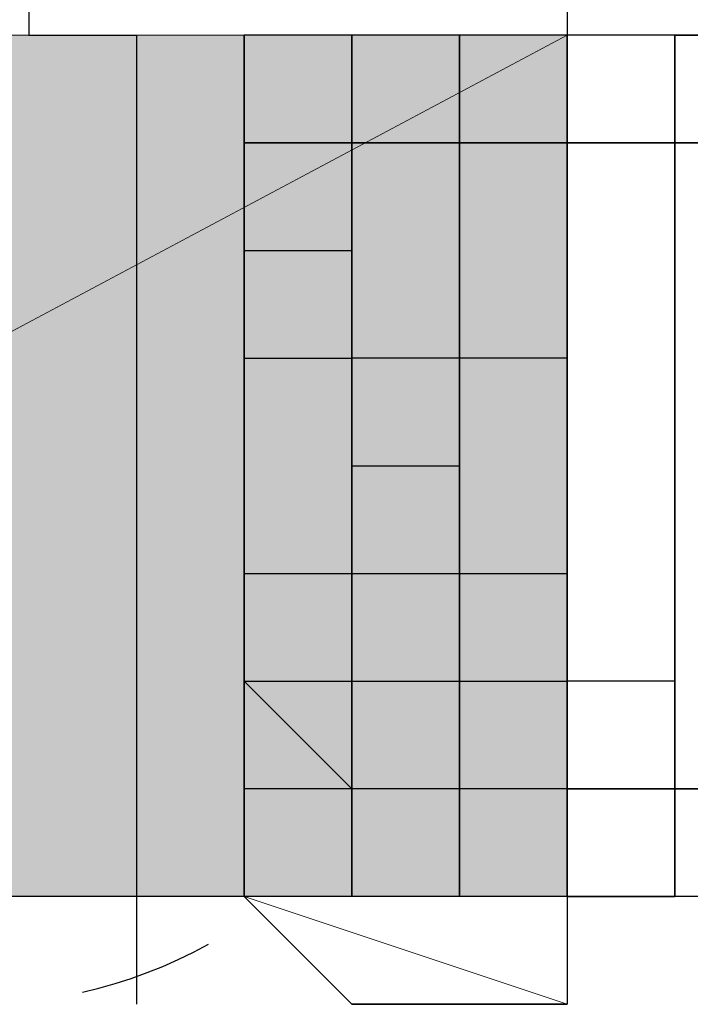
# Model space of a CAD drawing. Header units: millimetres. Extents: x 0 to 420, y 0 to 297.
# Tile 21 of 100: x 65.317 to 65.58, y 194.437 to 194.824. Entities that reach past the tile are written whole.
import ezdxf

# ---------------------------------------------------------------- set-up
doc = ezdxf.new("R2010")
doc.units = ezdxf.units.MM
doc.layers.add('FILL_FFFFFF', color=7, linetype='Continuous', true_color=0xffffff)
doc.layers.add('LINE_FFFFFF', color=7, linetype='Continuous', true_color=0xffffff)
doc.layers.add('LINE_000000', color=7, linetype='Continuous')

msp = doc.modelspace()

# ---------------------------------------------------------------- hatches: boundary and pattern name
at = {"layer": 'FILL_FFFFFF'}
h = msp.add_hatch(color=7, dxfattribs=at)
h.dxf.hatch_style = 1
h.paths.add_polyline_path([(64.89701, 194.818), (65.532, 194.818), (64.89701, 194.47932), (64.89701, 194.818)])
h = msp.add_hatch(color=7, dxfattribs=at)
h.dxf.hatch_style = 1
h.paths.add_polyline_path([(65.532, 194.818), (64.89701, 194.47932), (65.532, 194.47932), (65.532, 194.818)])

# ---------------------------------------------------------------- linework, layer by layer
at = {"layer": 'LINE_000000', "lineweight": 25}
for p, q in [((65.40501, 194.818), (65.40501, 194.818)), ((65.40501, 194.818), (65.40501, 194.77566)), ((65.40501, 194.77566), (65.40501, 194.818)), ((65.40501, 194.818), (65.40501, 194.818)), ((65.40501, 194.818), (65.40501, 194.818)), ((65.40501, 194.818), (65.40501, 194.818)), ((65.44734, 194.818), (65.40501, 194.818)), ((65.40501, 194.818), (65.40501, 194.818)), ((65.40501, 194.818), (65.40501, 194.47932)), ((65.40501, 194.77566), (65.40501, 194.818)), ((65.40501, 194.818), (65.40501, 194.818)), ((65.40501, 194.818), (65.40501, 194.77566)), ((65.40501, 194.818), (65.40501, 194.47932)), ((65.44734, 194.818), (65.44734, 194.818)), ((65.44734, 194.818), (65.44734, 194.77566)), ((65.44734, 194.77566), (65.44734, 194.818)), ((65.44734, 194.818), (65.44734, 194.818)), ((65.44734, 194.818), (65.44734, 194.818)), ((65.48967, 194.818), (65.44734, 194.818)), ((65.44734, 194.818), (65.44734, 194.818)), ((65.44734, 194.818), (65.44734, 194.818)), ((65.44734, 194.818), (65.44734, 194.818)), ((65.44734, 194.818), (65.44734, 194.818)), ((65.44734, 194.77566), (65.44734, 194.818)), ((65.44734, 194.818), (65.44734, 194.818)), ((65.44734, 194.818), (65.44734, 194.77566)), ((65.44734, 194.77566), (65.44734, 194.818)), ((65.44734, 194.818), (65.44734, 194.818)), ((65.44734, 194.818), (65.44734, 194.77566)), ((65.44734, 194.77566), (65.44734, 194.818)), ((65.44734, 194.818), (65.44734, 194.818)), ((65.44734, 194.818), (65.44734, 194.77566)), ((65.44734, 194.818), (65.44734, 194.818)), ((65.48967, 194.818), (65.48967, 194.818)), ((65.48967, 194.818), (65.48967, 194.77566)), ((65.48967, 194.77566), (65.48967, 194.818)), ((65.48967, 194.818), (65.48967, 194.818)), ((65.48967, 194.818), (65.48967, 194.77566)), ((65.48967, 194.77566), (65.48967, 194.818)), ((65.48967, 194.818), (65.48967, 194.818)), ((65.48967, 194.818), (65.48967, 194.818)), ((65.48967, 194.818), (65.48967, 194.818)), ((65.48967, 194.818), (65.48967, 194.818)), ((65.48967, 194.818), (65.48967, 194.818)), ((65.532, 194.818), (65.48967, 194.818)), ((65.48967, 194.818), (65.48967, 194.818)), ((65.48967, 194.818), (65.48967, 194.818)), ((65.48967, 194.77566), (65.48967, 194.818)), ((65.48967, 194.818), (65.48967, 194.818)), ((65.48967, 194.818), (65.48967, 194.77566)), ((65.48967, 194.77566), (65.48967, 194.818)), ((65.48967, 194.818), (65.48967, 194.818)), ((65.48967, 194.818), (65.48967, 194.77566)), ((65.48967, 194.77566), (65.48967, 194.818)), ((65.48967, 194.818), (65.48967, 194.818)), ((65.48967, 194.818), (65.48967, 194.77566)), ((65.48967, 194.77566), (65.48967, 194.818)), ((65.48967, 194.818), (65.48967, 194.818)), ((65.48967, 194.818), (65.48967, 194.77566)), ((65.48967, 194.77566), (65.48967, 194.818)), ((65.48967, 194.818), (65.48967, 194.818)), ((65.48967, 194.818), (65.48967, 194.77566)), ((65.532, 194.818), (65.532, 194.818)), ((65.532, 194.818), (65.532, 194.77566)), ((65.532, 194.77566), (65.532, 194.818)), ((65.532, 194.818), (65.532, 194.818)), ((65.532, 194.818), (65.532, 194.818)), ((65.57434, 194.818), (65.532, 194.818)), ((65.532, 194.818), (65.532, 194.818)), ((65.532, 194.818), (65.532, 194.818)), ((65.532, 194.818), (65.532, 194.818)), ((65.532, 194.818), (65.532, 194.818)), ((65.532, 194.77566), (65.532, 194.818)), ((65.532, 194.818), (65.532, 194.818)), ((65.532, 194.818), (65.532, 194.77566)), ((65.532, 194.77566), (65.532, 194.818)), ((65.532, 194.818), (65.532, 194.818)), ((65.532, 194.818), (65.532, 194.77566)), ((65.532, 194.77566), (65.532, 194.818)), ((65.532, 194.818), (65.532, 194.818)), ((65.532, 194.818), (65.532, 194.77566)), ((65.532, 194.77566), (65.532, 194.818)), ((65.532, 194.818), (65.532, 194.818)), ((65.532, 194.818), (65.532, 194.77566)), ((65.532, 194.818), (65.532, 194.818)), ((65.532, 194.818), (65.532, 194.47932)), ((65.57434, 194.77566), (65.57434, 194.818)), ((65.57434, 194.818), (65.57434, 194.818)), ((65.57434, 194.818), (65.57434, 194.77566)), ((65.57434, 194.77566), (65.57434, 194.818)), ((65.57434, 194.818), (65.57434, 194.818)), ((65.57434, 194.818), (65.61667, 194.818)), ((65.57434, 194.818), (65.57434, 194.818)), ((65.57434, 194.818), (65.57434, 194.818)), ((65.57434, 194.818), (65.57434, 194.818)), ((65.57434, 194.818), (65.57434, 194.818)), ((65.57434, 194.818), (65.57434, 194.818)), ((65.57434, 194.77566), (65.57434, 194.818)), ((65.57434, 194.818), (65.57434, 194.818)), ((65.57434, 194.818), (65.57434, 194.77566)), ((65.57434, 194.77566), (65.57434, 194.818)), ((65.57434, 194.818), (65.57434, 194.818)), ((65.57434, 194.818), (65.57434, 194.77566)), ((65.61667, 194.818), (65.57434, 194.818)), ((65.57434, 194.818), (65.57434, 194.818)), ((65.57434, 194.818), (65.57434, 194.77566)), ((65.57434, 194.77566), (65.57434, 194.818)), ((65.57434, 194.818), (65.57434, 194.818)), ((65.57434, 194.818), (65.57434, 194.77566)), ((65.40501, 194.77566), (65.40501, 194.77566)), ((65.40501, 194.77566), (65.40501, 194.73333)), ((65.40501, 194.77566), (65.40501, 194.77566)), ((65.40501, 194.73333), (65.40501, 194.77566)), ((65.40501, 194.77566), (65.40501, 194.77566)), ((65.82835, 194.77566), (65.40501, 194.77566)), ((65.40501, 194.73333), (65.40501, 194.77566)), ((65.40501, 194.77566), (65.40501, 194.77566)), ((65.40501, 194.77566), (65.40501, 194.73333)), ((65.40501, 194.77566), (65.40501, 194.77566)), ((65.40501, 194.77566), (65.40501, 194.73333)), ((65.40501, 194.73333), (65.40501, 194.77566)), ((65.40501, 194.77566), (65.40501, 194.77566)), ((65.40501, 194.77566), (65.40501, 194.77566)), ((65.40501, 194.77566), (65.40501, 194.73333)), ((65.40501, 194.77566), (65.532, 194.77566)), ((65.44734, 194.77566), (65.44734, 194.77566)), ((65.44734, 194.77566), (65.44734, 194.73333)), ((65.44734, 194.77566), (65.44734, 194.77566)), ((65.44734, 194.73333), (65.44734, 194.77566)), ((65.44734, 194.77566), (65.44734, 194.77566)), ((65.44734, 194.73333), (65.44734, 194.77566)), ((65.44734, 194.77566), (65.44734, 194.77566)), ((65.44734, 194.77566), (65.44734, 194.77566)), ((65.44734, 194.77566), (65.44734, 194.73333)), ((65.44734, 194.77566), (65.44734, 194.73333)), ((65.44734, 194.77566), (65.44734, 194.77566)), ((65.44734, 194.77566), (65.44734, 194.73333)), ((65.44734, 194.73333), (65.44734, 194.77566)), ((65.44734, 194.77566), (65.44734, 194.77566)), ((65.44734, 194.77566), (65.44734, 194.77566)), ((65.44734, 194.73333), (65.44734, 194.77566)), ((65.44734, 194.77566), (65.44734, 194.77566)), ((65.44734, 194.73333), (65.44734, 194.77566)), ((65.44734, 194.77566), (65.44734, 194.77566)), ((65.44734, 194.77566), (65.44734, 194.77566)), ((65.44734, 194.77566), (65.44734, 194.77566)), ((65.44734, 194.77566), (65.44734, 194.73333)), ((65.48967, 194.77566), (65.48967, 194.77566)), ((65.48967, 194.73333), (65.48967, 194.77566)), ((65.48967, 194.77566), (65.48967, 194.77566)), ((65.48967, 194.77566), (65.48967, 194.77566)), ((65.48967, 194.77566), (65.48967, 194.73333)), ((65.48967, 194.73333), (65.48967, 194.77566)), ((65.48967, 194.77566), (65.48967, 194.77566)), ((65.48967, 194.73333), (65.48967, 194.77566)), ((65.48967, 194.77566), (65.48967, 194.77566)), ((65.48967, 194.77566), (65.48967, 194.77566)), ((65.48967, 194.77566), (65.48967, 194.73333)), ((65.48967, 194.73333), (65.48967, 194.77566)), ((65.48967, 194.77566), (65.48967, 194.77566)), ((65.48967, 194.77566), (65.48967, 194.77566)), ((65.48967, 194.77566), (65.532, 194.77566)), ((65.48967, 194.73333), (65.48967, 194.77566)), ((65.48967, 194.77566), (65.48967, 194.77566)), ((65.48967, 194.77566), (65.48967, 194.77566)), ((65.48967, 194.77566), (65.48967, 194.73333)), ((65.48967, 194.73333), (65.48967, 194.77566)), ((65.48967, 194.77566), (65.48967, 194.77566)), ((65.48967, 194.77566), (65.48967, 194.77566)), ((65.48967, 194.77566), (65.48967, 194.73333)), ((65.48967, 194.73333), (65.48967, 194.77566)), ((65.48967, 194.77566), (65.48967, 194.77566)), ((65.48967, 194.77566), (65.48967, 194.77566)), ((65.48967, 194.77566), (65.48967, 194.77566)), ((65.48967, 194.77566), (65.48967, 194.73333)), ((65.532, 194.77566), (65.532, 194.77566)), ((65.532, 194.77566), (65.532, 194.73333)), ((65.532, 194.73333), (65.532, 194.77566)), ((65.532, 194.77566), (65.532, 194.77566)), ((65.532, 194.77566), (65.532, 194.77566)), ((65.532, 194.77566), (65.532, 194.73333)), ((65.532, 194.73333), (65.532, 194.77566)), ((65.532, 194.77566), (65.532, 194.77566)), ((65.532, 194.77566), (65.532, 194.77566)), ((65.532, 194.77566), (65.532, 194.73333)), ((65.532, 194.73333), (65.532, 194.77566)), ((65.532, 194.77566), (65.532, 194.77566)), ((65.532, 194.77566), (65.532, 194.77566)), ((65.532, 194.73333), (65.532, 194.77566)), ((65.532, 194.77566), (65.532, 194.77566)), ((65.532, 194.77566), (65.532, 194.77566)), ((65.532, 194.77566), (65.532, 194.73333)), ((65.532, 194.73333), (65.532, 194.77566)), ((65.532, 194.77566), (65.532, 194.77566)), ((65.532, 194.77566), (65.532, 194.77566)), ((65.532, 194.77566), (65.532, 194.73333)), ((65.57434, 194.73333), (65.57434, 194.77566)), ((65.57434, 194.77566), (65.57434, 194.77566)), ((65.57434, 194.77566), (65.57434, 194.77566)), ((65.57434, 194.77566), (65.57434, 194.73333)), ((65.57434, 194.73333), (65.57434, 194.77566)), ((65.57434, 194.77566), (65.57434, 194.77566)), ((65.57434, 194.73333), (65.57434, 194.77566)), ((65.57434, 194.77566), (65.57434, 194.77566)), ((65.57434, 194.77566), (65.57434, 194.77566)), ((65.57434, 194.77566), (65.57434, 194.73333)), ((65.57434, 194.73333), (65.57434, 194.77566)), ((65.57434, 194.77566), (65.57434, 194.77566)), ((65.57434, 194.77566), (65.61667, 194.77566)), ((65.57434, 194.73333), (65.57434, 194.77566)), ((65.57434, 194.77566), (65.57434, 194.77566)), ((65.57434, 194.77566), (65.57434, 194.77566)), ((65.57434, 194.77566), (65.57434, 194.73333)), ((65.57434, 194.77566), (65.57434, 194.77566)), ((65.57434, 194.77566), (65.57434, 194.73333)), ((65.57434, 194.73333), (65.57434, 194.77566)), ((65.57434, 194.77566), (65.57434, 194.77566)), ((65.57434, 194.77566), (65.57434, 194.77566)), ((65.57434, 194.77566), (65.57434, 194.73333)), ((65.40501, 194.73333), (65.40501, 194.73333)), ((65.40501, 194.73333), (65.40501, 194.691)), ((65.40501, 194.691), (65.40501, 194.73333)), ((65.40501, 194.73333), (65.40501, 194.73333)), ((65.40501, 194.691), (65.40501, 194.73333)), ((65.40501, 194.73333), (65.40501, 194.73333)), ((65.40501, 194.73333), (65.40501, 194.73333)), ((65.40501, 194.73333), (65.40501, 194.73333)), ((65.40501, 194.73333), (65.40501, 194.691)), ((65.40501, 194.691), (65.40501, 194.73333)), ((65.40501, 194.73333), (65.40501, 194.73333)), ((65.40501, 194.73333), (65.40501, 194.73333)), ((65.40501, 194.73333), (65.40501, 194.691)), ((65.44734, 194.73333), (65.44734, 194.73333)), ((65.44734, 194.73333), (65.44734, 194.691)), ((65.44734, 194.691), (65.44734, 194.73333)), ((65.44734, 194.73333), (65.44734, 194.73333)), ((65.44734, 194.691), (65.44734, 194.73333)), ((65.44734, 194.73333), (65.44734, 194.73333)), ((65.44734, 194.73333), (65.44734, 194.73333)), ((65.44734, 194.73333), (65.44734, 194.691)), ((65.44734, 194.73333), (65.44734, 194.73333)), ((65.44734, 194.73333), (65.44734, 194.691)), ((65.44734, 194.73333), (65.44734, 194.73333)), ((65.44734, 194.73333), (65.44734, 194.691)), ((65.44734, 194.691), (65.44734, 194.73333)), ((65.44734, 194.73333), (65.44734, 194.73333)), ((65.44734, 194.691), (65.44734, 194.73333)), ((65.44734, 194.73333), (65.44734, 194.73333)), ((65.44734, 194.73333), (65.44734, 194.73333)), ((65.44734, 194.73333), (65.44734, 194.73333)), ((65.44734, 194.73333), (65.44734, 194.691)), ((65.48967, 194.73333), (65.48967, 194.73333)), ((65.48967, 194.73333), (65.48967, 194.691)), ((65.48967, 194.691), (65.48967, 194.73333)), ((65.48967, 194.73333), (65.48967, 194.73333)), ((65.48967, 194.691), (65.48967, 194.73333)), ((65.48967, 194.73333), (65.48967, 194.73333)), ((65.48967, 194.691), (65.48967, 194.73333)), ((65.48967, 194.73333), (65.48967, 194.73333)), ((65.48967, 194.73333), (65.48967, 194.73333)), ((65.48967, 194.73333), (65.48967, 194.691)), ((65.48967, 194.691), (65.48967, 194.73333)), ((65.48967, 194.73333), (65.48967, 194.73333)), ((65.48967, 194.73333), (65.48967, 194.73333)), ((65.48967, 194.73333), (65.48967, 194.691)), ((65.48967, 194.691), (65.48967, 194.73333)), ((65.48967, 194.73333), (65.48967, 194.73333)), ((65.48967, 194.691), (65.48967, 194.73333)), ((65.48967, 194.73333), (65.48967, 194.73333)), ((65.48967, 194.73333), (65.48967, 194.73333)), ((65.48967, 194.73333), (65.48967, 194.73333)), ((65.48967, 194.73333), (65.48967, 194.691)), ((65.48967, 194.691), (65.48967, 194.73333)), ((65.48967, 194.73333), (65.48967, 194.73333)), ((65.48967, 194.73333), (65.48967, 194.73333)), ((65.48967, 194.73333), (65.48967, 194.691)), ((65.532, 194.73333), (65.532, 194.73333)), ((65.532, 194.73333), (65.532, 194.691)), ((65.532, 194.73333), (65.532, 194.73333)), ((65.532, 194.73333), (65.532, 194.691)), ((65.532, 194.691), (65.532, 194.73333)), ((65.532, 194.73333), (65.532, 194.73333)), ((65.532, 194.73333), (65.532, 194.73333)), ((65.532, 194.73333), (65.532, 194.73333)), ((65.532, 194.73333), (65.532, 194.691)), ((65.532, 194.691), (65.532, 194.73333)), ((65.532, 194.73333), (65.532, 194.73333)), ((65.532, 194.73333), (65.532, 194.73333)), ((65.532, 194.73333), (65.532, 194.691)), ((65.532, 194.73333), (65.532, 194.691)), ((65.532, 194.691), (65.532, 194.73333)), ((65.532, 194.73333), (65.532, 194.73333)), ((65.532, 194.691), (65.532, 194.73333)), ((65.532, 194.73333), (65.532, 194.73333)), ((65.532, 194.691), (65.532, 194.73333)), ((65.532, 194.73333), (65.532, 194.73333)), ((65.532, 194.73333), (65.532, 194.73333)), ((65.532, 194.73333), (65.532, 194.73333)), ((65.532, 194.73333), (65.532, 194.691)), ((65.57434, 194.691), (65.57434, 194.73333)), ((65.57434, 194.73333), (65.57434, 194.73333)), ((65.57434, 194.73333), (65.57434, 194.73333)), ((65.57434, 194.73333), (65.57434, 194.691)), ((65.57434, 194.691), (65.57434, 194.73333)), ((65.57434, 194.73333), (65.57434, 194.73333)), ((65.57434, 194.691), (65.57434, 194.73333)), ((65.57434, 194.73333), (65.57434, 194.73333)), ((65.57434, 194.73333), (65.57434, 194.73333)), ((65.57434, 194.73333), (65.57434, 194.691)), ((65.57434, 194.691), (65.57434, 194.73333)), ((65.57434, 194.73333), (65.57434, 194.73333)), ((65.57434, 194.691), (65.57434, 194.73333)), ((65.57434, 194.73333), (65.57434, 194.73333)), ((65.57434, 194.73333), (65.57434, 194.73333)), ((65.57434, 194.73333), (65.57434, 194.691)), ((65.57434, 194.73333), (65.57434, 194.73333)), ((65.57434, 194.73333), (65.57434, 194.691)), ((65.57434, 194.73333), (65.57434, 194.73333)), ((65.57434, 194.73333), (65.57434, 194.691)), ((65.57434, 194.691), (65.57434, 194.73333)), ((65.57434, 194.73333), (65.57434, 194.73333)), ((65.57434, 194.73333), (65.57434, 194.73333)), ((65.57434, 194.73333), (65.57434, 194.691)), ((65.40501, 194.691), (65.40501, 194.691)), ((65.40501, 194.691), (65.40501, 194.64867)), ((65.40501, 194.64867), (65.40501, 194.691)), ((65.40501, 194.691), (65.40501, 194.691)), ((65.40501, 194.64867), (65.40501, 194.691)), ((65.40501, 194.691), (65.40501, 194.691)), ((65.40501, 194.691), (65.40501, 194.691)), ((65.40501, 194.691), (65.40501, 194.64867)), ((65.40501, 194.64867), (65.40501, 194.691)), ((65.40501, 194.691), (65.40501, 194.691)), ((65.40501, 194.64867), (65.40501, 194.691)), ((65.40501, 194.691), (65.40501, 194.691)), ((65.40501, 194.691), (65.40501, 194.691)), ((65.40501, 194.691), (65.40501, 194.64867)), ((65.44734, 194.691), (65.44734, 194.691)), ((65.44734, 194.691), (65.44734, 194.64867)), ((65.44734, 194.64867), (65.44734, 194.691)), ((65.44734, 194.691), (65.44734, 194.691)), ((65.44734, 194.691), (65.44734, 194.691)), ((65.44734, 194.691), (65.44734, 194.64867)), ((65.44734, 194.64867), (65.44734, 194.691)), ((65.44734, 194.691), (65.44734, 194.691)), ((65.44734, 194.691), (65.44734, 194.691)), ((65.44734, 194.691), (65.44734, 194.64867)), ((65.44734, 194.691), (65.44734, 194.691)), ((65.44734, 194.691), (65.44734, 194.64867)), ((65.44734, 194.691), (65.44734, 194.691)), ((65.44734, 194.691), (65.44734, 194.64867)), ((65.44734, 194.64867), (65.44734, 194.691)), ((65.44734, 194.691), (65.44734, 194.691)), ((65.48967, 194.691), (65.44734, 194.691)), ((65.44734, 194.691), (65.44734, 194.691)), ((65.44734, 194.691), (65.44734, 194.64867)), ((65.44734, 194.64867), (65.44734, 194.691)), ((65.44734, 194.691), (65.44734, 194.691)), ((65.44734, 194.691), (65.44734, 194.691)), ((65.44734, 194.691), (65.44734, 194.64867)), ((65.48967, 194.691), (65.48967, 194.691)), ((65.48967, 194.691), (65.48967, 194.64867)), ((65.48967, 194.64867), (65.48967, 194.691)), ((65.48967, 194.691), (65.48967, 194.691)), ((65.48967, 194.64867), (65.48967, 194.691)), ((65.48967, 194.691), (65.48967, 194.691)), ((65.48967, 194.64867), (65.48967, 194.691)), ((65.48967, 194.691), (65.48967, 194.691)), ((65.48967, 194.691), (65.48967, 194.691)), ((65.48967, 194.691), (65.48967, 194.64867)), ((65.48967, 194.64867), (65.48967, 194.691)), ((65.48967, 194.691), (65.48967, 194.691)), ((65.48967, 194.691), (65.48967, 194.691)), ((65.48967, 194.691), (65.48967, 194.64867)), ((65.48967, 194.691), (65.48967, 194.691)), ((65.48967, 194.64867), (65.48967, 194.691)), ((65.48967, 194.691), (65.48967, 194.691)), ((65.48967, 194.691), (65.48967, 194.691)), ((65.48967, 194.691), (65.48967, 194.64867)), ((65.48967, 194.64867), (65.48967, 194.691)), ((65.48967, 194.691), (65.48967, 194.691)), ((65.48967, 194.691), (65.48967, 194.691)), ((65.532, 194.691), (65.532, 194.691)), ((65.532, 194.691), (65.532, 194.64867)), ((65.532, 194.691), (65.532, 194.691)), ((65.532, 194.691), (65.532, 194.691)), ((65.532, 194.691), (65.532, 194.64867)), ((65.532, 194.64867), (65.532, 194.691)), ((65.532, 194.691), (65.532, 194.691)), ((65.532, 194.691), (65.532, 194.691)), ((65.532, 194.691), (65.532, 194.64867)), ((65.532, 194.64867), (65.532, 194.691)), ((65.532, 194.691), (65.532, 194.691)), ((65.532, 194.691), (65.532, 194.691)), ((65.532, 194.691), (65.532, 194.64867)), ((65.532, 194.691), (65.532, 194.691)), ((65.532, 194.691), (65.532, 194.64867)), ((65.532, 194.64867), (65.532, 194.691)), ((65.532, 194.691), (65.532, 194.691)), ((65.532, 194.64867), (65.532, 194.691)), ((65.532, 194.691), (65.532, 194.691)), ((65.532, 194.64867), (65.532, 194.691)), ((65.532, 194.691), (65.532, 194.691)), ((65.532, 194.691), (65.532, 194.691)), ((65.532, 194.691), (65.532, 194.64867)), ((65.57434, 194.64867), (65.57434, 194.691)), ((65.57434, 194.691), (65.57434, 194.691)), ((65.57434, 194.691), (65.57434, 194.691)), ((65.57434, 194.691), (65.57434, 194.64867)), ((65.57434, 194.64867), (65.57434, 194.691)), ((65.57434, 194.691), (65.57434, 194.691)), ((65.57434, 194.64867), (65.57434, 194.691)), ((65.57434, 194.691), (65.57434, 194.691)), ((65.57434, 194.691), (65.57434, 194.691)), ((65.57434, 194.691), (65.57434, 194.64867)), ((65.57434, 194.64867), (65.57434, 194.691)), ((65.57434, 194.691), (65.57434, 194.691)), ((65.57434, 194.64867), (65.57434, 194.691)), ((65.57434, 194.691), (65.57434, 194.691)), ((65.57434, 194.691), (65.57434, 194.64867)), ((65.57434, 194.64867), (65.57434, 194.691)), ((65.57434, 194.691), (65.57434, 194.691)), ((65.57434, 194.691), (65.57434, 194.691)), ((65.57434, 194.691), (65.57434, 194.64867)), ((65.57434, 194.691), (65.57434, 194.691)), ((65.57434, 194.691), (65.57434, 194.64867)), ((65.57434, 194.691), (65.57434, 194.691)), ((65.57434, 194.691), (65.57434, 194.691)), ((65.57434, 194.691), (65.57434, 194.64867)), ((65.40501, 194.64867), (65.40501, 194.64867)), ((65.40501, 194.64867), (65.40501, 194.60634)), ((65.40501, 194.60634), (65.40501, 194.64867)), ((65.40501, 194.64867), (65.40501, 194.64867)), ((65.40501, 194.60634), (65.40501, 194.64867)), ((65.40501, 194.64867), (65.40501, 194.64867)), ((65.40501, 194.64867), (65.40501, 194.64867)), ((65.40501, 194.64867), (65.40501, 194.60634)), ((65.40501, 194.60634), (65.40501, 194.64867)), ((65.40501, 194.64867), (65.40501, 194.64867)), ((65.40501, 194.60634), (65.40501, 194.64867)), ((65.40501, 194.64867), (65.40501, 194.64867)), ((65.40501, 194.64867), (65.40501, 194.64867)), ((65.40501, 194.64867), (65.40501, 194.60634)), ((65.44734, 194.64867), (65.44734, 194.64867)), ((65.44734, 194.64867), (65.44734, 194.60634)), ((65.44734, 194.60634), (65.44734, 194.64867)), ((65.44734, 194.64867), (65.44734, 194.64867)), ((65.44734, 194.64867), (65.44734, 194.64867)), ((65.44734, 194.64867), (65.44734, 194.60634)), ((65.44734, 194.60634), (65.44734, 194.64867)), ((65.44734, 194.64867), (65.44734, 194.64867)), ((65.44734, 194.64867), (65.44734, 194.64867)), ((65.44734, 194.64867), (65.44734, 194.60634)), ((65.44734, 194.64867), (65.44734, 194.64867)), ((65.44734, 194.64867), (65.48967, 194.64867)), ((65.44734, 194.64867), (65.44734, 194.64867)), ((65.44734, 194.64867), (65.44734, 194.60634)), ((65.44734, 194.60634), (65.44734, 194.64867)), ((65.44734, 194.64867), (65.44734, 194.64867)), ((65.44734, 194.64867), (65.44734, 194.64867)), ((65.44734, 194.64867), (65.44734, 194.60634)), ((65.44734, 194.60634), (65.44734, 194.64867)), ((65.44734, 194.64867), (65.44734, 194.64867)), ((65.44734, 194.64867), (65.44734, 194.64867)), ((65.44734, 194.64867), (65.44734, 194.60634)), ((65.48967, 194.64867), (65.48967, 194.64867)), ((65.48967, 194.64867), (65.48967, 194.60634)), ((65.48967, 194.60634), (65.48967, 194.64867)), ((65.48967, 194.64867), (65.48967, 194.64867)), ((65.48967, 194.60634), (65.48967, 194.64867)), ((65.48967, 194.64867), (65.48967, 194.64867)), ((65.48967, 194.60634), (65.48967, 194.64867)), ((65.48967, 194.64867), (65.48967, 194.64867)), ((65.48967, 194.64867), (65.48967, 194.64867)), ((65.48967, 194.64867), (65.48967, 194.60634)), ((65.48967, 194.60634), (65.48967, 194.64867)), ((65.48967, 194.64867), (65.48967, 194.64867)), ((65.48967, 194.64867), (65.48967, 194.64867)), ((65.48967, 194.64867), (65.48967, 194.60634)), ((65.48967, 194.64867), (65.48967, 194.64867)), ((65.48967, 194.64867), (65.48967, 194.60634)), ((65.48967, 194.60634), (65.48967, 194.64867)), ((65.48967, 194.64867), (65.48967, 194.64867)), ((65.48967, 194.64867), (65.48967, 194.64867)), ((65.48967, 194.64867), (65.48967, 194.60634)), ((65.48967, 194.60634), (65.48967, 194.64867)), ((65.48967, 194.64867), (65.48967, 194.64867)), ((65.532, 194.64867), (65.532, 194.64867)), ((65.532, 194.64867), (65.532, 194.60634)), ((65.532, 194.64867), (65.532, 194.64867)), ((65.532, 194.64867), (65.532, 194.60634)), ((65.532, 194.60634), (65.532, 194.64867)), ((65.532, 194.64867), (65.532, 194.64867)), ((65.532, 194.64867), (65.532, 194.64867)), ((65.532, 194.64867), (65.532, 194.60634)), ((65.532, 194.60634), (65.532, 194.64867)), ((65.532, 194.64867), (65.532, 194.64867)), ((65.532, 194.64867), (65.532, 194.64867)), ((65.532, 194.64867), (65.532, 194.60634)), ((65.532, 194.64867), (65.532, 194.64867)), ((65.532, 194.64867), (65.532, 194.60634)), ((65.532, 194.60634), (65.532, 194.64867)), ((65.532, 194.64867), (65.532, 194.64867)), ((65.532, 194.60634), (65.532, 194.64867)), ((65.532, 194.64867), (65.532, 194.64867)), ((65.532, 194.60634), (65.532, 194.64867)), ((65.532, 194.64867), (65.532, 194.64867)), ((65.532, 194.64867), (65.532, 194.64867)), ((65.532, 194.64867), (65.532, 194.60634)), ((65.532, 194.60634), (65.532, 194.64867)), ((65.532, 194.64867), (65.532, 194.64867)), ((65.57434, 194.60634), (65.57434, 194.64867)), ((65.57434, 194.64867), (65.57434, 194.64867)), ((65.57434, 194.64867), (65.57434, 194.64867)), ((65.57434, 194.64867), (65.57434, 194.60634)), ((65.57434, 194.60634), (65.57434, 194.64867)), ((65.57434, 194.64867), (65.57434, 194.64867)), ((65.57434, 194.60634), (65.57434, 194.64867)), ((65.57434, 194.64867), (65.57434, 194.64867)), ((65.57434, 194.64867), (65.57434, 194.64867)), ((65.57434, 194.64867), (65.57434, 194.60634)), ((65.57434, 194.60634), (65.57434, 194.64867)), ((65.57434, 194.64867), (65.57434, 194.64867)), ((65.57434, 194.60634), (65.57434, 194.64867)), ((65.57434, 194.64867), (65.57434, 194.64867)), ((65.57434, 194.64867), (65.57434, 194.64867)), ((65.57434, 194.64867), (65.57434, 194.60634)), ((65.57434, 194.60634), (65.57434, 194.64867)), ((65.57434, 194.64867), (65.57434, 194.64867)), ((65.57434, 194.64867), (65.57434, 194.64867)), ((65.57434, 194.64867), (65.57434, 194.60634)), ((65.57434, 194.64867), (65.57434, 194.64867)), ((65.57434, 194.64867), (65.57434, 194.60634)), ((65.57434, 194.64867), (65.57434, 194.64867)), ((65.57434, 194.64867), (65.57434, 194.60634)), ((65.40501, 194.60634), (65.40501, 194.60634)), ((65.40501, 194.60634), (65.44734, 194.60634)), ((65.40501, 194.56399), (65.40501, 194.60634)), ((65.40501, 194.60634), (65.40501, 194.60634)), ((65.40501, 194.56399), (65.40501, 194.60634)), ((65.40501, 194.60634), (65.40501, 194.60634)), ((65.40501, 194.60634), (65.40501, 194.60634)), ((65.40501, 194.60634), (65.40501, 194.56399)), ((65.40501, 194.56399), (65.40501, 194.60634)), ((65.40501, 194.60634), (65.40501, 194.60634)), ((65.40501, 194.56399), (65.40501, 194.60634)), ((65.40501, 194.60634), (65.40501, 194.60634)), ((65.40501, 194.60634), (65.40501, 194.60634)), ((65.40501, 194.60634), (65.40501, 194.56399)), ((65.44734, 194.60634), (65.44734, 194.60634)), ((65.44734, 194.60634), (65.44734, 194.56399)), ((65.44734, 194.56399), (65.44734, 194.60634)), ((65.44734, 194.60634), (65.44734, 194.60634)), ((65.44734, 194.60634), (65.48967, 194.60634)), ((65.44734, 194.60634), (65.44734, 194.60634)), ((65.44734, 194.60634), (65.44734, 194.56399)), ((65.44734, 194.56399), (65.44734, 194.60634)), ((65.44734, 194.60634), (65.44734, 194.60634)), ((65.44734, 194.60634), (65.44734, 194.60634)), ((65.44734, 194.60634), (65.44734, 194.56399)), ((65.44734, 194.56399), (65.44734, 194.60634)), ((65.44734, 194.60634), (65.44734, 194.60634)), ((65.44734, 194.60634), (65.44734, 194.60634)), ((65.44734, 194.60634), (65.44734, 194.56399)), ((65.44734, 194.60634), (65.44734, 194.60634)), ((65.44734, 194.60634), (65.44734, 194.56399)), ((65.44734, 194.56399), (65.44734, 194.60634)), ((65.44734, 194.60634), (65.44734, 194.60634)), ((65.44734, 194.60634), (65.44734, 194.60634)), ((65.44734, 194.60634), (65.44734, 194.56399)), ((65.44734, 194.56399), (65.44734, 194.60634)), ((65.44734, 194.60634), (65.44734, 194.60634)), ((65.44734, 194.60634), (65.44734, 194.60634)), ((65.44734, 194.60634), (65.44734, 194.56399)), ((65.48967, 194.60634), (65.48967, 194.60634)), ((65.48967, 194.60634), (65.48967, 194.56399)), ((65.48967, 194.56399), (65.48967, 194.60634)), ((65.48967, 194.60634), (65.48967, 194.60634)), ((65.48967, 194.60634), (65.48967, 194.60634)), ((65.48967, 194.60634), (65.48967, 194.60634)), ((65.48967, 194.60634), (65.48967, 194.60634)), ((65.48967, 194.60634), (65.48967, 194.56399)), ((65.48967, 194.56399), (65.48967, 194.60634)), ((65.48967, 194.60634), (65.48967, 194.60634)), ((65.48967, 194.60634), (65.48967, 194.60634)), ((65.48967, 194.60634), (65.48967, 194.56399)), ((65.48967, 194.56399), (65.48967, 194.60634)), ((65.48967, 194.60634), (65.48967, 194.60634)), ((65.48967, 194.60634), (65.532, 194.60634)), ((65.48967, 194.60634), (65.48967, 194.60634)), ((65.48967, 194.60634), (65.48967, 194.56399)), ((65.48967, 194.56399), (65.48967, 194.60634)), ((65.48967, 194.60634), (65.48967, 194.60634)), ((65.48967, 194.60634), (65.48967, 194.60634)), ((65.48967, 194.60634), (65.48967, 194.56399)), ((65.48967, 194.56399), (65.48967, 194.60634)), ((65.48967, 194.60634), (65.48967, 194.60634)), ((65.532, 194.60634), (65.532, 194.60634)), ((65.532, 194.60634), (65.532, 194.56399)), ((65.532, 194.60634), (65.532, 194.60634)), ((65.532, 194.60634), (65.532, 194.56399)), ((65.532, 194.56399), (65.532, 194.60634)), ((65.532, 194.60634), (65.532, 194.60634)), ((65.532, 194.60634), (65.532, 194.60634)), ((65.532, 194.60634), (65.532, 194.56399)), ((65.532, 194.56399), (65.532, 194.60634)), ((65.532, 194.60634), (65.532, 194.60634)), ((65.532, 194.60634), (65.532, 194.60634)), ((65.532, 194.60634), (65.532, 194.56399)), ((65.532, 194.60634), (65.532, 194.60634)), ((65.532, 194.60634), (65.532, 194.56399)), ((65.532, 194.56399), (65.532, 194.60634)), ((65.532, 194.60634), (65.532, 194.60634)), ((65.532, 194.56399), (65.532, 194.60634)), ((65.532, 194.60634), (65.532, 194.60634)), ((65.532, 194.60634), (65.532, 194.60634)), ((65.532, 194.60634), (65.532, 194.60634)), ((65.532, 194.60634), (65.532, 194.56399)), ((65.532, 194.56399), (65.532, 194.60634)), ((65.532, 194.60634), (65.532, 194.60634)), ((65.57434, 194.56399), (65.57434, 194.60634)), ((65.57434, 194.60634), (65.57434, 194.60634)), ((65.57434, 194.60634), (65.57434, 194.60634)), ((65.57434, 194.60634), (65.57434, 194.56399)), ((65.57434, 194.56399), (65.57434, 194.60634)), ((65.57434, 194.60634), (65.57434, 194.60634)), ((65.57434, 194.56399), (65.57434, 194.60634)), ((65.57434, 194.60634), (65.57434, 194.60634)), ((65.57434, 194.60634), (65.57434, 194.60634)), ((65.57434, 194.60634), (65.57434, 194.56399)), ((65.57434, 194.56399), (65.57434, 194.60634)), ((65.57434, 194.60634), (65.57434, 194.60634)), ((65.57434, 194.56399), (65.57434, 194.60634)), ((65.57434, 194.60634), (65.57434, 194.60634)), ((65.57434, 194.60634), (65.57434, 194.60634)), ((65.57434, 194.60634), (65.57434, 194.56399)), ((65.57434, 194.56399), (65.57434, 194.60634)), ((65.57434, 194.60634), (65.57434, 194.60634)), ((65.57434, 194.60634), (65.57434, 194.60634)), ((65.57434, 194.60634), (65.57434, 194.56399)), ((65.57434, 194.60634), (65.57434, 194.60634)), ((65.57434, 194.60634), (65.57434, 194.56399)), ((65.57434, 194.60634), (65.57434, 194.60634)), ((65.57434, 194.60634), (65.57434, 194.56399)), ((65.40501, 194.52165), (65.40501, 194.56399)), ((65.40501, 194.56399), (65.40501, 194.56399)), ((65.40501, 194.52165), (65.40501, 194.56399)), ((65.40501, 194.56399), (65.40501, 194.56399)), ((65.40501, 194.56399), (65.40501, 194.56399)), ((65.40501, 194.56399), (65.40501, 194.52165)), ((65.40501, 194.52165), (65.40501, 194.56399)), ((65.40501, 194.56399), (65.40501, 194.56399)), ((65.44734, 194.52165), (65.40501, 194.56399)), ((65.40501, 194.56399), (65.40501, 194.56399)), ((65.40501, 194.56399), (65.40501, 194.56399)), ((65.40501, 194.56399), (65.40501, 194.52165)), ((65.40501, 194.56399), (65.532, 194.56399)), ((65.44734, 194.56399), (65.44734, 194.56399)), ((65.44734, 194.56399), (65.44734, 194.52165)), ((65.44734, 194.52165), (65.44734, 194.56399)), ((65.44734, 194.56399), (65.44734, 194.56399)), ((65.44734, 194.56399), (65.44734, 194.56399)), ((65.44734, 194.56399), (65.44734, 194.52165)), ((65.44734, 194.52165), (65.44734, 194.56399)), ((65.44734, 194.56399), (65.44734, 194.56399)), ((65.44734, 194.56399), (65.44734, 194.56399)), ((65.44734, 194.56399), (65.44734, 194.52165)), ((65.44734, 194.52165), (65.44734, 194.56399)), ((65.44734, 194.56399), (65.44734, 194.56399)), ((65.44734, 194.56399), (65.44734, 194.56399)), ((65.44734, 194.56399), (65.44734, 194.52165)), ((65.44734, 194.52165), (65.44734, 194.56399)), ((65.44734, 194.56399), (65.44734, 194.56399)), ((65.44734, 194.56399), (65.44734, 194.56399)), ((65.44734, 194.56399), (65.44734, 194.52165)), ((65.44734, 194.52165), (65.44734, 194.56399)), ((65.44734, 194.56399), (65.44734, 194.56399)), ((65.44734, 194.56399), (65.44734, 194.56399)), ((65.44734, 194.56399), (65.44734, 194.52165)), ((65.44734, 194.52165), (65.44734, 194.56399)), ((65.44734, 194.56399), (65.44734, 194.56399)), ((65.44734, 194.56399), (65.44734, 194.56399)), ((65.44734, 194.56399), (65.44734, 194.52165)), ((65.48967, 194.56399), (65.48967, 194.56399)), ((65.48967, 194.56399), (65.48967, 194.52165)), ((65.48967, 194.52165), (65.48967, 194.56399)), ((65.48967, 194.56399), (65.48967, 194.56399)), ((65.48967, 194.56399), (65.48967, 194.56399)), ((65.48967, 194.56399), (65.48967, 194.52165)), ((65.48967, 194.52165), (65.48967, 194.56399)), ((65.48967, 194.56399), (65.48967, 194.56399)), ((65.48967, 194.56399), (65.48967, 194.56399)), ((65.48967, 194.56399), (65.48967, 194.52165)), ((65.48967, 194.52165), (65.48967, 194.56399)), ((65.48967, 194.56399), (65.48967, 194.56399)), ((65.48967, 194.56399), (65.48967, 194.56399)), ((65.48967, 194.56399), (65.48967, 194.52165)), ((65.48967, 194.52165), (65.48967, 194.56399)), ((65.48967, 194.56399), (65.48967, 194.56399)), ((65.48967, 194.56399), (65.48967, 194.56399)), ((65.48967, 194.56399), (65.48967, 194.52165)), ((65.48967, 194.52165), (65.48967, 194.56399)), ((65.48967, 194.56399), (65.48967, 194.56399)), ((65.532, 194.56399), (65.532, 194.56399)), ((65.532, 194.56399), (65.532, 194.52165)), ((65.532, 194.56399), (65.532, 194.56399)), ((65.532, 194.56399), (65.532, 194.52165)), ((65.532, 194.52165), (65.532, 194.56399)), ((65.532, 194.56399), (65.532, 194.56399)), ((65.532, 194.56399), (65.532, 194.56399)), ((65.532, 194.56399), (65.532, 194.52165)), ((65.532, 194.52165), (65.532, 194.56399)), ((65.532, 194.56399), (65.532, 194.56399)), ((65.532, 194.56399), (65.532, 194.56399)), ((65.532, 194.56399), (65.532, 194.52165)), ((65.532, 194.56399), (65.532, 194.56399)), ((65.532, 194.56399), (65.532, 194.52165)), ((65.532, 194.52165), (65.532, 194.56399)), ((65.532, 194.56399), (65.532, 194.56399)), ((65.57434, 194.56399), (65.532, 194.56399)), ((65.532, 194.56399), (65.532, 194.56399)), ((65.532, 194.56399), (65.532, 194.52165)), ((65.532, 194.52165), (65.532, 194.56399)), ((65.532, 194.56399), (65.532, 194.56399)), ((65.532, 194.56399), (65.532, 194.56399)), ((65.532, 194.56399), (65.532, 194.52165)), ((65.532, 194.52165), (65.532, 194.56399)), ((65.532, 194.56399), (65.532, 194.56399)), ((65.57434, 194.52165), (65.57434, 194.56399)), ((65.57434, 194.56399), (65.57434, 194.56399)), ((65.57434, 194.56399), (65.57434, 194.56399)), ((65.57434, 194.56399), (65.57434, 194.52165)), ((65.57434, 194.52165), (65.57434, 194.56399)), ((65.57434, 194.56399), (65.57434, 194.56399)), ((65.57434, 194.52165), (65.57434, 194.56399)), ((65.57434, 194.56399), (65.57434, 194.56399)), ((65.57434, 194.56399), (65.57434, 194.56399)), ((65.57434, 194.56399), (65.57434, 194.52165)), ((65.57434, 194.52165), (65.57434, 194.56399)), ((65.57434, 194.56399), (65.57434, 194.56399)), ((65.57434, 194.52165), (65.57434, 194.56399)), ((65.57434, 194.56399), (65.57434, 194.56399)), ((65.57434, 194.56399), (65.57434, 194.56399)), ((65.57434, 194.56399), (65.57434, 194.52165)), ((65.57434, 194.52165), (65.57434, 194.56399)), ((65.57434, 194.56399), (65.57434, 194.56399)), ((65.57434, 194.56399), (65.57434, 194.56399)), ((65.57434, 194.56399), (65.57434, 194.52165)), ((65.57434, 194.56399), (65.57434, 194.56399)), ((65.57434, 194.56399), (65.57434, 194.52165)), ((65.57434, 194.56399), (65.57434, 194.56399)), ((65.40501, 194.52165), (65.40501, 194.52165)), ((65.40501, 194.47932), (65.40501, 194.52165)), ((65.40501, 194.52165), (65.40501, 194.52165)), ((65.82835, 194.52165), (65.40501, 194.52165)), ((65.40501, 194.47932), (65.40501, 194.52165)), ((65.40501, 194.52165), (65.40501, 194.52165)), ((65.40501, 194.52165), (65.40501, 194.52165)), ((65.40501, 194.52165), (65.40501, 194.47932)), ((65.40501, 194.52165), (65.40501, 194.52165)), ((65.40501, 194.52165), (65.40501, 194.52165)), ((65.40501, 194.52165), (65.40501, 194.52165)), ((65.44734, 194.52165), (65.44734, 194.52165)), ((65.44734, 194.52165), (65.44734, 194.47932)), ((65.44734, 194.47932), (65.44734, 194.52165)), ((65.44734, 194.52165), (65.44734, 194.52165)), ((65.44734, 194.52165), (65.44734, 194.52165)), ((65.44734, 194.52165), (65.44734, 194.47932)), ((65.44734, 194.47932), (65.44734, 194.52165)), ((65.44734, 194.52165), (65.44734, 194.52165)), ((65.44734, 194.47932), (65.44734, 194.52165)), ((65.44734, 194.52165), (65.44734, 194.52165)), ((65.44734, 194.52165), (65.44734, 194.52165)), ((65.44734, 194.52165), (65.44734, 194.47932)), ((65.44734, 194.52165), (65.44734, 194.52165)), ((65.44734, 194.52165), (65.44734, 194.52165)), ((65.44734, 194.52165), (65.44734, 194.52165)), ((65.44734, 194.52165), (65.44734, 194.52165)), ((65.44734, 194.52165), (65.44734, 194.47932)), ((65.44734, 194.47932), (65.44734, 194.52165)), ((65.44734, 194.52165), (65.44734, 194.52165)), ((65.44734, 194.52165), (65.44734, 194.52165)), ((65.44734, 194.52165), (65.44734, 194.47932)), ((65.44734, 194.47932), (65.44734, 194.52165)), ((65.44734, 194.52165), (65.44734, 194.52165)), ((65.48967, 194.52165), (65.48967, 194.52165)), ((65.48967, 194.52165), (65.48967, 194.47932)), ((65.48967, 194.47932), (65.48967, 194.52165)), ((65.48967, 194.52165), (65.48967, 194.52165)), ((65.48967, 194.47932), (65.48967, 194.52165)), ((65.48967, 194.47932), (65.48967, 194.52165)), ((65.48967, 194.52165), (65.48967, 194.52165)), ((65.48967, 194.52165), (65.48967, 194.47932)), ((65.48967, 194.52165), (65.48967, 194.52165)), ((65.48967, 194.52165), (65.48967, 194.47932)), ((65.48967, 194.52165), (65.48967, 194.52165)), ((65.48967, 194.52165), (65.48967, 194.52165)), ((65.48967, 194.52165), (65.48967, 194.52165)), ((65.48967, 194.52165), (65.48967, 194.52165)), ((65.48967, 194.52165), (65.48967, 194.47932)), ((65.48967, 194.47932), (65.48967, 194.52165)), ((65.48967, 194.52165), (65.48967, 194.52165)), ((65.532, 194.52165), (65.532, 194.52165)), ((65.532, 194.52165), (65.532, 194.47932)), ((65.532, 194.52165), (65.532, 194.52165)), ((65.532, 194.52165), (65.532, 194.47932)), ((65.532, 194.47932), (65.532, 194.52165)), ((65.532, 194.52165), (65.532, 194.52165)), ((65.532, 194.47932), (65.532, 194.52165)), ((65.532, 194.52165), (65.532, 194.52165)), ((65.532, 194.52165), (65.532, 194.47932)), ((65.532, 194.52165), (65.532, 194.52165)), ((65.532, 194.52165), (65.532, 194.52165)), ((65.532, 194.52165), (65.57434, 194.52165)), ((65.532, 194.52165), (65.532, 194.52165)), ((65.532, 194.52165), (65.532, 194.52165)), ((65.532, 194.52165), (65.532, 194.47932)), ((65.532, 194.47932), (65.532, 194.52165)), ((65.532, 194.52165), (65.532, 194.52165)), ((65.532, 194.52165), (65.532, 194.52165)), ((65.532, 194.52165), (65.532, 194.47932)), ((65.532, 194.47932), (65.532, 194.52165)), ((65.532, 194.52165), (65.532, 194.52165)), ((65.57434, 194.52165), (65.57434, 194.52165)), ((65.57434, 194.52165), (65.57434, 194.52165)), ((65.57434, 194.52165), (65.57434, 194.47932)), ((65.57434, 194.47932), (65.57434, 194.52165)), ((65.57434, 194.52165), (65.57434, 194.52165)), ((65.57434, 194.47932), (65.57434, 194.52165)), ((65.57434, 194.52165), (65.57434, 194.52165)), ((65.57434, 194.52165), (65.57434, 194.47932)), ((65.57434, 194.52165), (65.57434, 194.52165)), ((65.57434, 194.52165), (65.57434, 194.52165)), ((65.57434, 194.47932), (65.57434, 194.52165)), ((65.57434, 194.52165), (65.57434, 194.52165)), ((65.57434, 194.52165), (65.57434, 194.52165)), ((65.57434, 194.52165), (65.57434, 194.52165)), ((65.57434, 194.52165), (65.57434, 194.47932)), ((65.57434, 194.47932), (65.57434, 194.52165)), ((65.57434, 194.52165), (65.57434, 194.52165)), ((65.57434, 194.52165), (65.61667, 194.52165)), ((65.57434, 194.52165), (65.57434, 194.52165)), ((65.57434, 194.52165), (65.57434, 194.47932)), ((65.40501, 194.47932), (65.40501, 194.47932)), ((65.44734, 194.47932), (65.40501, 194.47932)), ((65.40501, 194.47932), (65.40501, 194.47932)), ((65.40501, 194.47932), (65.40501, 194.47932)), ((65.40501, 194.47932), (65.40501, 194.47932)), ((65.44734, 194.47932), (65.44734, 194.47932)), ((65.44734, 194.47932), (65.44734, 194.47932)), ((65.44734, 194.47932), (65.44734, 194.47932)), ((65.44734, 194.47932), (65.44734, 194.47932)), ((65.44734, 194.47932), (65.44734, 194.47932)), ((65.44734, 194.47932), (65.44734, 194.47932)), ((65.48967, 194.47932), (65.44734, 194.47932)), ((65.44734, 194.47932), (65.44734, 194.47932)), ((65.44734, 194.47932), (65.44734, 194.47932)), ((65.44734, 194.47932), (65.44734, 194.47932)), ((65.44734, 194.47932), (65.44734, 194.47932)), ((65.44734, 194.47932), (65.44734, 194.47932)), ((65.48967, 194.47932), (65.48967, 194.47932)), ((65.48967, 194.47932), (65.48967, 194.47932)), ((65.532, 194.47932), (65.48967, 194.47932)), ((65.48967, 194.47932), (65.48967, 194.47932)), ((65.48967, 194.47932), (65.48967, 194.47932)), ((65.48967, 194.47932), (65.48967, 194.47932)), ((65.48967, 194.47932), (65.48967, 194.47932)), ((65.48967, 194.47932), (65.48967, 194.47932)), ((65.532, 194.47932), (65.532, 194.47932)), ((65.532, 194.47932), (65.532, 194.47932)), ((65.532, 194.47932), (65.532, 194.47932)), ((65.532, 194.47932), (65.532, 194.47932)), ((65.532, 194.47932), (65.532, 194.47932)), ((65.532, 194.47932), (65.532, 194.47932)), ((65.57434, 194.47932), (65.532, 194.47932)), ((65.532, 194.47932), (65.532, 194.47932)), ((65.532, 194.47932), (65.532, 194.47932)), ((65.532, 194.47932), (65.532, 194.47932)), ((65.532, 194.47932), (65.532, 194.47932)), ((65.532, 194.47932), (65.532, 194.47932)), ((65.57434, 194.47932), (65.57434, 194.47932)), ((65.57434, 194.47932), (65.57434, 194.47932)), ((65.61667, 194.47932), (65.57434, 194.47932)), ((65.57434, 194.47932), (65.57434, 194.47932)), ((65.57434, 194.47932), (65.57434, 194.47932)), ((65.57434, 194.47932), (65.57434, 194.47932)), ((65.57434, 194.47932), (65.57434, 194.47932)), ((65.57434, 194.47932), (65.57434, 194.47932)), ((65.57434, 194.47932), (65.57434, 194.47932)), ((65.57434, 194.47932), (65.57434, 194.47932)), ((65.44734, 194.43699), (65.532, 194.43699))]:
    msp.add_line(p, q, dxfattribs=at)
for points in [[(65.32035, 195.07199), (65.32035, 194.86033), (65.32035, 194.818), (65.36268, 194.818), (65.36268, 194.77566), (65.36268, 194.73333), (65.36268, 194.691), (65.36268, 194.64867), (65.36268, 194.56399), (65.36268, 194.43699)], [(64.89701, 194.818), (64.89701, 194.86033), (65.532, 194.86033), (65.532, 194.818), (65.532, 194.47932), (65.532, 194.43699), (65.44734, 194.43699), (65.40501, 194.47932), (65.024, 194.47932), (64.98167, 194.43699), (64.89701, 194.43699), (64.89701, 194.47932), (64.89701, 194.818), (64.89701, 194.47932)], [(65.48967, 194.77566), (65.532, 194.77566), (65.532, 194.73333)], [(65.532, 194.77566), (65.57434, 194.77566), (65.57434, 194.73333)], [(65.40501, 194.73333), (65.40501, 194.691), (65.44734, 194.691)], [(65.40501, 194.691), (65.40501, 194.73333), (65.44734, 194.73333)], [(65.532, 194.64867), (65.532, 194.691), (65.48967, 194.691)], [(65.44734, 194.56399), (65.48967, 194.56399), (65.48967, 194.60634)], [(65.532, 194.47932), (65.57434, 194.47932), (65.57434, 194.52165)], [(65.34151, 194.44175), (65.34796, 194.44334), (65.35434, 194.44515), (65.36066, 194.4472), (65.3669, 194.44944), (65.37307, 194.45191), (65.37915, 194.4546), (65.38514, 194.45751), (65.39103, 194.46061)]]:
    msp.add_lwpolyline(points, dxfattribs=at)
msp.add_lwpolyline([(65.44734, 194.77566), (65.44734, 194.818), (65.44734, 194.77566)], close=True, dxfattribs=at)
at = {"layer": 'LINE_FFFFFF', "lineweight": 0}
msp.add_line((65.532, 194.43699), (65.40501, 194.47932), dxfattribs=at)
for points in [[(64.89701, 194.818), (65.532, 194.818), (64.89701, 194.47932), (64.89701, 194.818)], [(65.532, 194.818), (64.89701, 194.47932), (65.532, 194.47932), (65.532, 194.818)]]:
    msp.add_lwpolyline(points, close=True, dxfattribs=at)
for points in [[(65.532, 194.47932), (64.89701, 194.47932), (65.024, 194.47932)], [(65.024, 194.47932), (65.532, 194.47932), (65.40501, 194.47932)]]:
    msp.add_lwpolyline(points, dxfattribs=at)

doc.saveas('drawing.dxf')
